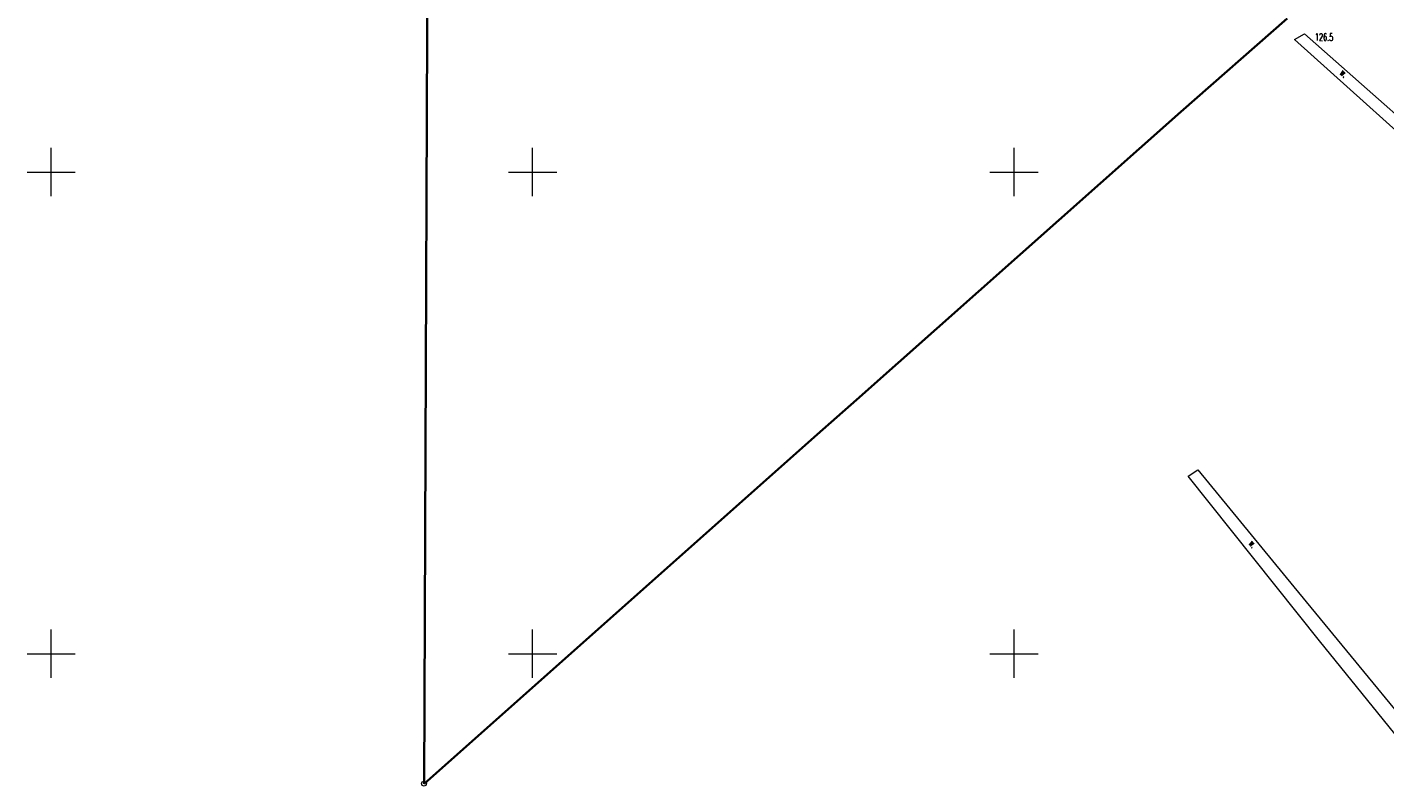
# Model space of a CAD drawing. Header units: metres. Extents: x 6496648 to 6497944, y 5962794 to 5963351.
# Tile 7 of 88: x 6496798 to 6496939, y 5962986 to 5963065. Entities that reach past the tile are written whole.
import ezdxf

# ---------------------------------------------------------------- set-up
doc = ezdxf.new("R2010")
doc.units = ezdxf.units.M
doc.header["$MEASUREMENT"] = 0
doc.layers.get('0').update_dxf_attribs({"color": 8, "linetype": 'CONTINUOUS', "lineweight": 13})
for name, color, linetype, lineweight in [('219_LINIA_GRANICY', 3, 'CONTINUOUS', 35), ('PUNKT_WYSOKOsCIOWY_NATURALNY_ATR2', 8, 'CONTINUOUS', 13), ('RoW_MELIORACYJNY__POWIERZCHNIA_', 8, 'CONTINUOUS', 13), ('RoW_MELIORACYJNY__POWIERZCHNIA__ATR17', 8, 'CONTINUOUS', 13), ('siatka', 8, 'CONTINUOUS', 13)]:
    doc.layers.add(name, color=color, linetype=linetype, lineweight=lineweight)
doc.styles.get("Standard").update_dxf_attribs({"font": 'simplex.shx'})

# ---------------------------------------------------------------- blocks, each defined once
blk = doc.blocks.new('GRO')
at = {"color": 0, "linetype": 'Continuous', "lineweight": 13}
blk.add_circle((0, 0), 0.1, dxfattribs=at)
blk = doc.blocks.new('GRT')
at = {"color": 0, "linetype": 'Continuous', "lineweight": 18}
blk.add_circle((0, 0), 0.5, dxfattribs=at)

msp = doc.modelspace()

# ---------------------------------------------------------------- linework, layer by layer
at = {"layer": '219_LINIA_GRANICY', "flags": 128}
for points in [[(6496838.72, 5962986.51), (6496839.17, 5963099.27)], [(6496917.31, 5963056.26), (6496928.37, 5963065.93)], [(6496883.62, 5963026.35), (6496917.31, 5963056.26)], [(6496883.62, 5963026.35), (6496879.56, 5963022.75)], [(6496838.72, 5962986.51), (6496879.56, 5963022.75)]]:
    msp.add_lwpolyline(points, dxfattribs=at)
at = {"layer": 'RoW_MELIORACYJNY__POWIERZCHNIA_', "flags": 128}
for points in [[(6496945.79, 5963048.8), (6496929.14, 5963063.75), (6496930.17, 5963064.34), (6496948.2, 5963048.42)], [(6496952.24, 5962976.02), (6496931.74, 5963001.34), (6496918.09, 5963018.43), (6496919.08, 5963019.08), (6496929.05, 5963006.96), (6496947.22, 5962984.87)]]:
    msp.add_lwpolyline(points, dxfattribs=at)
at = {"layer": 'siatka', "flags": 128}
for points in [[(6496800, 5963047.5), (6496800, 5963052.5)], [(6496850, 5963047.5), (6496850, 5963052.5)], [(6496900, 5963047.5), (6496900, 5963052.5)], [(6496797.5, 5963050), (6496802.5, 5963050)], [(6496847.5, 5963050), (6496852.5, 5963050)], [(6496897.5, 5963050), (6496902.5, 5963050)], [(6496800, 5962997.5), (6496800, 5963002.5)], [(6496850, 5962997.5), (6496850, 5963002.5)], [(6496900, 5962997.5), (6496900, 5963002.5)], [(6496797.5, 5963000), (6496802.5, 5963000)], [(6496847.5, 5963000), (6496852.5, 5963000)], [(6496897.5, 5963000), (6496902.5, 5963000)]]:
    msp.add_lwpolyline(points, dxfattribs=at)

# ---------------------------------------------------------------- block references
at = {"xscale": 0.5, "yscale": 0.5, "zscale": 0.5}
for name, p in [('GRO', (6496917.31, 5963056.26)), ('GRO', (6496883.62, 5963026.35)), ('GRO', (6496879.56, 5963022.75)), ('GRT', (6496838.72, 5962986.51))]:
    msp.add_blockref(name, p, dxfattribs=at)

# ---------------------------------------------------------------- texts
at = {"layer": 'PUNKT_WYSOKOsCIOWY_NATURALNY_ATR2', "width": 0.66}
msp.add_text('126.5', height=0.75, rotation=359.2, dxfattribs=at).set_placement((6496931.24, 5963063.65))
at = {"layer": 'RoW_MELIORACYJNY__POWIERZCHNIA__ATR17', "width": 0.66}
for rotation, p in [(318.1, (6496933.76, 5963060.2)), (308.6, (6496924.31, 5963011.43))]:
    msp.add_text('w.', height=0.75, rotation=rotation, dxfattribs=at).set_placement(p)

doc.saveas('drawing.dxf')
